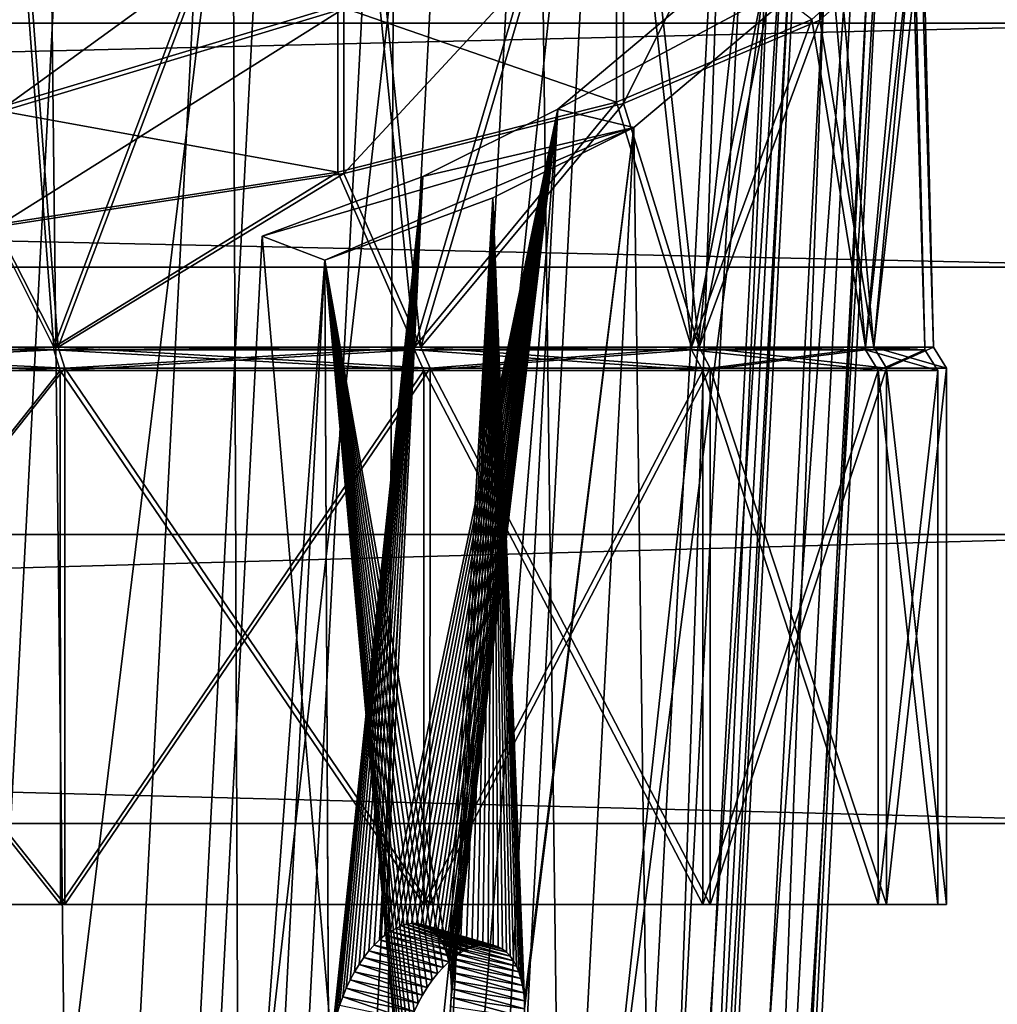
# Model space of a CAD drawing. Extents: x -1448 to 108, y -535 to 375.
# Tile 92 of 147: x -118 to -62, y 117 to 173. Entities that reach past the tile are written whole.
import ezdxf

# ---------------------------------------------------------------- set-up
doc = ezdxf.new("R2010")
doc.units = 0
doc.header["$LTSCALE"] = 33.374815
for name, color, linetype in [('121', 7, 'CONTINUOUS'), ('123', 7, 'CONTINUOUS'), ('169', 7, 'CONTINUOUS'), ('170', 7, 'CONTINUOUS'), ('175', 7, 'CONTINUOUS'), ('178', 7, 'CONTINUOUS'), ('179', 7, 'CONTINUOUS'), ('180', 7, 'CONTINUOUS'), ('181', 7, 'CONTINUOUS'), ('182', 7, 'CONTINUOUS'), ('306', 7, 'CONTINUOUS'), ('307', 7, 'CONTINUOUS'), ('310', 7, 'CONTINUOUS'), ('311', 7, 'CONTINUOUS'), ('313', 7, 'CONTINUOUS'), ('314', 7, 'CONTINUOUS')]:
    doc.layers.add(name, color=color, linetype=linetype)

msp = doc.modelspace()

# ---------------------------------------------------------------- linework, layer by layer
at = {"layer": '121', "color": 7, "linetype": 'CONTINUOUS'}
for points in [[(-1269.977, 127.156, -185.624), (-1269.977, 159.099, -159.099), (-49.977, 127.156, -185.624), (-1269.977, 127.156, -185.624)], [(-49.977, 127.156, -185.624), (-1269.977, 159.099, -159.099), (-49.977, 159.099, -159.099), (-49.977, 127.156, -185.624)], [(-1269.977, 90.882, -205.829), (-1269.977, 127.156, -185.624), (-49.977, 90.882, -205.829), (-1269.977, 90.882, -205.829)], [(-49.977, 90.882, -205.829), (-1269.977, 127.156, -185.624), (-49.977, 127.156, -185.624), (-49.977, 90.882, -205.829)]]:
    msp.add_3dface(points, dxfattribs=at)
at = {"layer": '123', "color": 7, "linetype": 'CONTINUOUS'}
for points in [[(-1269.977, 196.565, 109.486), (-1269.977, 173.1, 143.74), (-49.977, 196.565, 109.486), (-1269.977, 196.565, 109.486)], [(-1269.977, 173.1, 143.74), (-49.977, 173.1, 143.74), (-49.977, 196.565, 109.486), (-1269.977, 173.1, 143.74)], [(-1269.977, 159.099, -159.099), (-1269.977, 185.624, -127.156), (-49.977, 159.099, -159.099), (-1269.977, 159.099, -159.099)], [(-49.977, 159.099, -159.099), (-1269.977, 185.624, -127.156), (-49.977, 185.624, -127.156), (-49.977, 159.099, -159.099)], [(-1269.977, 173.1, 143.74), (-1269.977, 143.74, 173.1), (-49.977, 173.1, 143.74), (-1269.977, 173.1, 143.74)], [(-1269.977, 143.74, 173.1), (-49.977, 143.74, 173.1), (-49.977, 173.1, 143.74), (-1269.977, 143.74, 173.1)], [(-1269.977, 143.74, 173.1), (-1269.977, 109.486, 196.565), (-49.977, 143.74, 173.1), (-1269.977, 143.74, 173.1)], [(-1269.977, 109.486, 196.565), (-49.977, 109.486, 196.565), (-49.977, 143.74, 173.1), (-1269.977, 109.486, 196.565)]]:
    msp.add_3dface(points, dxfattribs=at)
at = {"layer": '169', "color": 7, "linetype": 'CONTINUOUS'}
for points in [[(-66.233, 178.507, -14.819), (-72.031, 173.272, -37.753), (-66.233, 201.332, -22.809), (-66.233, 178.507, -14.819)], [(-66.233, 201.332, -22.809), (-72.031, 173.272, -37.753), (-72.031, 191.12, -44), (-66.233, 201.332, -22.809)], [(-139.989, 154.5, 97.076), (-115.75, 154.5, 87.036), (-119.295, 201.004, 83.749), (-139.989, 154.5, 97.076)], [(-119.295, 201.004, 83.749), (-115.75, 154.5, 87.036), (-99.356, 197.942, 70.331), (-119.295, 201.004, 83.749)], [(-115.75, 154.5, 87.036), (-94.936, 154.5, 71.064), (-99.356, 197.942, 70.331), (-115.75, 154.5, 87.036)], [(-99.356, 197.942, 70.331), (-94.936, 154.5, 71.064), (-83.29, 193.906, 52.65), (-99.356, 197.942, 70.331)], [(-94.936, 154.5, 71.064), (-78.964, 154.5, 50.25), (-83.29, 193.906, 52.65), (-94.936, 154.5, 71.064)], [(-83.29, 193.906, 52.65), (-78.964, 154.5, 50.25), (-72.031, 189.133, 31.736), (-83.29, 193.906, 52.65)], [(-72.031, 173.272, -37.753), (-83.29, 168.499, -58.668), (-72.031, 191.12, -44), (-72.031, 173.272, -37.753)], [(-72.031, 191.12, -44), (-83.29, 168.499, -58.668), (-83.29, 181.808, -63.327), (-72.031, 191.12, -44)], [(-78.964, 154.5, 50.25), (-68.924, 154.5, 26.011), (-72.031, 189.133, 31.736), (-78.964, 154.5, 50.25)], [(-72.031, 189.133, 31.736), (-68.924, 154.5, 26.011), (-66.233, 183.898, 8.802), (-72.031, 189.133, 31.736)], [(-68.924, 154.5, 26.011), (-65.5, 154.5), (-66.233, 183.898, 8.802), (-68.924, 154.5, 26.011)], [(-66.233, 183.898, 8.802), (-65.5, 154.5), (-66.233, 178.507, -14.819), (-66.233, 183.898, 8.802)], [(-99.356, 173.936, -79.664), (-119.295, 167.962, -92.062), (-99.356, 182.432, -85.006), (-99.356, 173.936, -79.664)], [(-99.356, 182.432, -85.006), (-119.295, 167.962, -92.062), (-119.295, 173.846, -95.763), (-99.356, 182.432, -85.006)], [(-83.29, 168.499, -58.668), (-99.356, 164.463, -76.348), (-83.29, 181.808, -63.327), (-83.29, 168.499, -58.668)], [(-83.29, 181.808, -63.327), (-99.356, 164.463, -76.348), (-99.356, 173.936, -79.664), (-83.29, 181.808, -63.327)], [(-66.233, 178.507, -14.819), (-68.924, 154.5, -26.011), (-72.031, 173.272, -37.753), (-66.233, 178.507, -14.819)], [(-65.5, 154.5), (-68.924, 154.5, -26.011), (-66.233, 178.507, -14.819), (-65.5, 154.5)], [(-99.356, 164.463, -76.348), (-119.295, 161.401, -89.766), (-99.356, 173.936, -79.664), (-99.356, 164.463, -76.348)], [(-99.356, 173.936, -79.664), (-119.295, 161.401, -89.766), (-119.295, 167.962, -92.062), (-99.356, 173.936, -79.664)], [(-72.031, 173.272, -37.753), (-78.964, 154.5, -50.25), (-83.29, 168.499, -58.668), (-72.031, 173.272, -37.753)], [(-68.924, 154.5, -26.011), (-78.964, 154.5, -50.25), (-72.031, 173.272, -37.753), (-68.924, 154.5, -26.011)], [(-83.29, 168.499, -58.668), (-94.936, 154.5, -71.064), (-99.356, 164.463, -76.348), (-83.29, 168.499, -58.668)], [(-78.964, 154.5, -50.25), (-94.936, 154.5, -71.064), (-83.29, 168.499, -58.668), (-78.964, 154.5, -50.25)], [(-99.356, 164.463, -76.348), (-115.75, 154.5, -87.036), (-119.295, 161.401, -89.766), (-99.356, 164.463, -76.348)], [(-94.936, 154.5, -71.064), (-115.75, 154.5, -87.036), (-99.356, 164.463, -76.348), (-94.936, 154.5, -71.064)], [(-115.75, 154.5, -87.036), (-139.989, 154.5, -97.076), (-119.295, 161.401, -89.766), (-115.75, 154.5, -87.036)]]:
    msp.add_3dface(points, dxfattribs=at)
at = {"layer": '170', "color": 7, "linetype": 'CONTINUOUS'}
for points in [[(-115.999, 154.5, 86.602), (-140.118, 154.5, 96.592), (-119.528, 200.906, 83.317), (-115.999, 154.5, 86.602)], [(-99.688, 197.858, 69.966), (-115.999, 154.5, 86.602), (-119.528, 200.906, 83.317), (-99.688, 197.858, 69.966)], [(-95.289, 154.5, 70.71), (-115.999, 154.5, 86.602), (-99.688, 197.858, 69.966), (-95.289, 154.5, 70.71)], [(-83.702, 193.843, 52.374), (-95.289, 154.5, 70.71), (-99.688, 197.858, 69.966), (-83.702, 193.843, 52.374)], [(-79.397, 154.5, 50), (-95.289, 154.5, 70.71), (-83.702, 193.843, 52.374), (-79.397, 154.5, 50)], [(-72.498, 189.093, 31.563), (-79.397, 154.5, 50), (-83.702, 193.843, 52.374), (-72.498, 189.093, 31.563)], [(-69.407, 154.5, 25.882), (-79.397, 154.5, 50), (-72.498, 189.093, 31.563), (-69.407, 154.5, 25.882)], [(-66.729, 183.885, 8.743), (-69.407, 154.5, 25.882), (-72.498, 189.093, 31.563), (-66.729, 183.885, 8.743)], [(-66, 154.5), (-69.407, 154.5, 25.882), (-66.729, 183.885, 8.743), (-66, 154.5)], [(-66.729, 178.52, -14.76), (-66, 154.5), (-66.729, 183.885, 8.743), (-66.729, 178.52, -14.76)], [(-99.688, 174.099, -79.327), (-83.702, 168.562, -58.391), (-83.702, 181.931, -63.071), (-99.688, 174.099, -79.327)], [(-83.702, 168.562, -58.391), (-72.498, 173.312, -37.58), (-83.702, 181.931, -63.071), (-83.702, 168.562, -58.391)], [(-72.498, 173.312, -37.58), (-69.407, 154.5, -25.882), (-66.729, 178.52, -14.76), (-72.498, 173.312, -37.58)], [(-69.407, 154.5, -25.882), (-66, 154.5), (-66.729, 178.52, -14.76), (-69.407, 154.5, -25.882)], [(-119.528, 168.154, -91.664), (-99.688, 174.099, -79.327), (-119.528, 174.123, -95.417), (-119.528, 168.154, -91.664)], [(-119.528, 168.154, -91.664), (-99.688, 164.547, -75.983), (-99.688, 174.099, -79.327), (-119.528, 168.154, -91.664)], [(-99.688, 164.547, -75.983), (-83.702, 168.562, -58.391), (-99.688, 174.099, -79.327), (-99.688, 164.547, -75.983)], [(-83.702, 168.562, -58.391), (-79.397, 154.5, -50), (-72.498, 173.312, -37.58), (-83.702, 168.562, -58.391)], [(-79.397, 154.5, -50), (-69.407, 154.5, -25.882), (-72.498, 173.312, -37.58), (-79.397, 154.5, -50)], [(-99.688, 164.547, -75.983), (-95.289, 154.5, -70.71), (-83.702, 168.562, -58.391), (-99.688, 164.547, -75.983)], [(-95.289, 154.5, -70.71), (-79.397, 154.5, -50), (-83.702, 168.562, -58.391), (-95.289, 154.5, -70.71)], [(-119.528, 161.499, -89.334), (-99.688, 164.547, -75.983), (-119.528, 168.154, -91.664), (-119.528, 161.499, -89.334)], [(-119.528, 161.499, -89.334), (-115.999, 154.5, -86.602), (-99.688, 164.547, -75.983), (-119.528, 161.499, -89.334)], [(-115.999, 154.5, -86.602), (-95.289, 154.5, -70.71), (-99.688, 164.547, -75.983), (-115.999, 154.5, -86.602)], [(-140.118, 154.5, -96.592), (-115.999, 154.5, -86.602), (-119.528, 161.499, -89.334), (-140.118, 154.5, -96.592)]]:
    msp.add_3dface(points, dxfattribs=at)
at = {"layer": '175', "color": 7, "linetype": 'CONTINUOUS'}
for points in [[(-115.624, 122.5, 87.252), (-139.795, 122.5, 97.8), (-139.924, 122.5, 97.317), (-115.624, 122.5, 87.252)], [(-139.924, 122.5, -97.317), (-139.795, 122.5, -97.8), (-115.624, 122.5, -87.252), (-139.924, 122.5, -97.317)], [(-115.374, 122.5, 87.685), (-139.795, 122.5, 97.8), (-115.624, 122.5, 87.252), (-115.374, 122.5, 87.685)], [(-139.795, 122.5, -97.8), (-115.374, 122.5, -87.685), (-115.624, 122.5, -87.252), (-139.795, 122.5, -97.8)], [(-94.76, 122.5, 71.241), (-115.374, 122.5, 87.685), (-115.624, 122.5, 87.252), (-94.76, 122.5, 71.241)], [(-115.624, 122.5, -87.252), (-115.374, 122.5, -87.685), (-94.76, 122.5, -71.241), (-115.624, 122.5, -87.252)], [(-94.406, 122.5, 71.595), (-115.374, 122.5, 87.685), (-94.76, 122.5, 71.241), (-94.406, 122.5, 71.595)], [(-115.374, 122.5, -87.685), (-94.406, 122.5, -71.595), (-94.76, 122.5, -71.241), (-115.374, 122.5, -87.685)], [(-78.748, 122.5, 50.374), (-94.406, 122.5, 71.595), (-94.76, 122.5, 71.241), (-78.748, 122.5, 50.374)], [(-94.76, 122.5, -71.241), (-94.406, 122.5, -71.595), (-78.748, 122.5, -50.374), (-94.76, 122.5, -71.241)], [(-78.315, 122.5, 50.624), (-94.406, 122.5, 71.595), (-78.748, 122.5, 50.374), (-78.315, 122.5, 50.624)], [(-94.406, 122.5, -71.595), (-78.315, 122.5, -50.624), (-78.748, 122.5, -50.374), (-94.406, 122.5, -71.595)], [(-68.683, 122.5, 26.076), (-78.315, 122.5, 50.624), (-78.748, 122.5, 50.374), (-68.683, 122.5, 26.076)], [(-78.748, 122.5, -50.374), (-78.315, 122.5, -50.624), (-68.683, 122.5, -26.076), (-78.748, 122.5, -50.374)], [(-68.2, 122.5, 26.206), (-78.315, 122.5, 50.624), (-68.683, 122.5, 26.076), (-68.2, 122.5, 26.206)], [(-78.315, 122.5, -50.624), (-68.2, 122.5, -26.206), (-68.683, 122.5, -26.076), (-78.315, 122.5, -50.624)], [(-65.25, 122.5), (-68.2, 122.5, 26.206), (-68.683, 122.5, 26.076), (-65.25, 122.5)], [(-68.683, 122.5, -26.076), (-68.2, 122.5, -26.206), (-65.25, 122.5), (-68.683, 122.5, -26.076)], [(-64.75, 122.5), (-68.2, 122.5, 26.206), (-65.25, 122.5), (-64.75, 122.5)], [(-68.2, 122.5, -26.206), (-64.75, 122.5), (-65.25, 122.5), (-68.2, 122.5, -26.206)]]:
    msp.add_3dface(points, dxfattribs=at)
at = {"layer": '178', "color": 7, "linetype": 'CONTINUOUS'}
for points in [[(-140.118, 154.5, 96.592), (-115.999, 154.5, 86.602), (-116, 154.356, 86.603), (-140.118, 154.5, 96.592)], [(-140.118, 154.356, 96.593), (-140.118, 154.5, 96.592), (-116, 154.356, 86.603), (-140.118, 154.356, 96.593)], [(-115.999, 154.5, -86.602), (-140.118, 154.5, -96.592), (-116, 154.356, -86.603), (-115.999, 154.5, -86.602)], [(-116, 154.356, -86.603), (-140.118, 154.5, -96.592), (-140.118, 154.356, -96.593), (-116, 154.356, -86.603)], [(-116, 154.356, 86.603), (-115.999, 154.5, 86.602), (-95.289, 154.356, 70.711), (-116, 154.356, 86.603)], [(-95.289, 154.356, -70.711), (-115.999, 154.5, -86.602), (-116, 154.356, -86.603), (-95.289, 154.356, -70.711)], [(-115.999, 154.5, 86.602), (-95.289, 154.5, 70.71), (-95.289, 154.356, 70.711), (-115.999, 154.5, 86.602)], [(-95.289, 154.5, -70.71), (-115.999, 154.5, -86.602), (-95.289, 154.356, -70.711), (-95.289, 154.5, -70.71)], [(-95.289, 154.5, 70.71), (-79.397, 154.5, 50), (-79.397, 154.356, 50), (-95.289, 154.5, 70.71)], [(-95.289, 154.356, 70.711), (-95.289, 154.5, 70.71), (-79.397, 154.356, 50), (-95.289, 154.356, 70.711)], [(-79.397, 154.5, -50), (-95.289, 154.5, -70.71), (-79.397, 154.356, -50), (-79.397, 154.5, -50)], [(-79.397, 154.356, -50), (-95.289, 154.5, -70.71), (-95.289, 154.356, -70.711), (-79.397, 154.356, -50)], [(-79.397, 154.5, 50), (-69.407, 154.5, 25.882), (-79.397, 154.356, 50), (-79.397, 154.5, 50)], [(-79.397, 154.356, 50), (-69.407, 154.5, 25.882), (-69.407, 154.356, 25.882), (-79.397, 154.356, 50)], [(-69.407, 154.5, -25.882), (-79.397, 154.5, -50), (-69.407, 154.356, -25.882), (-69.407, 154.5, -25.882)], [(-69.407, 154.356, -25.882), (-79.397, 154.5, -50), (-79.397, 154.356, -50), (-69.407, 154.356, -25.882)], [(-69.407, 154.5, 25.882), (-66, 154.5), (-69.407, 154.356, 25.882), (-69.407, 154.5, 25.882)], [(-66, 154.5), (-69.407, 154.5, -25.882), (-66, 154.356), (-66, 154.5)], [(-69.407, 154.356, 25.882), (-66, 154.5), (-66, 154.356), (-69.407, 154.356, 25.882)], [(-66, 154.356), (-69.407, 154.5, -25.882), (-69.407, 154.356, -25.882), (-66, 154.356)]]:
    msp.add_3dface(points, dxfattribs=at)
at = {"layer": '179', "color": 7, "linetype": 'CONTINUOUS'}
for points in [[(-140.118, 154.356, 96.593), (-116, 154.356, 86.603), (-139.924, 153.159, 97.317), (-140.118, 154.356, 96.593)], [(-116, 154.356, -86.603), (-140.118, 154.356, -96.593), (-115.625, 153.159, -87.252), (-116, 154.356, -86.603)], [(-115.625, 153.159, -87.252), (-140.118, 154.356, -96.593), (-139.924, 153.159, -97.317), (-115.625, 153.159, -87.252)], [(-139.924, 153.159, 97.317), (-116, 154.356, 86.603), (-115.625, 153.159, 87.252), (-139.924, 153.159, 97.317)], [(-116, 154.356, 86.603), (-95.289, 154.356, 70.711), (-115.625, 153.159, 87.252), (-116, 154.356, 86.603)], [(-95.289, 154.356, -70.711), (-116, 154.356, -86.603), (-94.759, 153.159, -71.241), (-95.289, 154.356, -70.711)], [(-94.759, 153.159, -71.241), (-116, 154.356, -86.603), (-115.625, 153.159, -87.252), (-94.759, 153.159, -71.241)], [(-115.625, 153.159, 87.252), (-95.289, 154.356, 70.711), (-94.759, 153.159, 71.241), (-115.625, 153.159, 87.252)], [(-95.289, 154.356, 70.711), (-79.397, 154.356, 50), (-94.759, 153.159, 71.241), (-95.289, 154.356, 70.711)], [(-79.397, 154.356, -50), (-95.289, 154.356, -70.711), (-78.748, 153.159, -50.375), (-79.397, 154.356, -50)], [(-78.748, 153.159, -50.375), (-95.289, 154.356, -70.711), (-94.759, 153.159, -71.241), (-78.748, 153.159, -50.375)], [(-94.759, 153.159, 71.241), (-79.397, 154.356, 50), (-78.748, 153.159, 50.375), (-94.759, 153.159, 71.241)], [(-79.397, 154.356, 50), (-69.407, 154.356, 25.882), (-78.748, 153.159, 50.375), (-79.397, 154.356, 50)], [(-69.407, 154.356, -25.882), (-79.397, 154.356, -50), (-68.683, 153.159, -26.076), (-69.407, 154.356, -25.882)], [(-68.683, 153.159, -26.076), (-79.397, 154.356, -50), (-78.748, 153.159, -50.375), (-68.683, 153.159, -26.076)], [(-78.748, 153.159, 50.375), (-69.407, 154.356, 25.882), (-68.683, 153.159, 26.076), (-78.748, 153.159, 50.375)], [(-69.407, 154.356, 25.882), (-66, 154.356), (-68.683, 153.159, 26.076), (-69.407, 154.356, 25.882)], [(-66, 154.356), (-69.407, 154.356, -25.882), (-65.25, 153.159), (-66, 154.356)], [(-65.25, 153.159), (-69.407, 154.356, -25.882), (-68.683, 153.159, -26.076), (-65.25, 153.159)], [(-68.683, 153.159, 26.076), (-66, 154.356), (-65.25, 153.159), (-68.683, 153.159, 26.076)]]:
    msp.add_3dface(points, dxfattribs=at)
at = {"layer": '180', "color": 7, "linetype": 'CONTINUOUS'}
for points in [[(-139.924, 122.5, -97.317), (-115.624, 122.5, -87.252), (-139.924, 153.159, -97.317), (-139.924, 122.5, -97.317)], [(-115.624, 122.5, -87.252), (-115.625, 153.159, -87.252), (-139.924, 153.159, -97.317), (-115.624, 122.5, -87.252)], [(-115.624, 122.5, 87.252), (-139.924, 122.5, 97.317), (-115.625, 153.159, 87.252), (-115.624, 122.5, 87.252)], [(-139.924, 122.5, 97.317), (-139.924, 153.159, 97.317), (-115.625, 153.159, 87.252), (-139.924, 122.5, 97.317)], [(-115.624, 122.5, -87.252), (-94.76, 122.5, -71.241), (-115.625, 153.159, -87.252), (-115.624, 122.5, -87.252)], [(-94.76, 122.5, -71.241), (-94.759, 153.159, -71.241), (-115.625, 153.159, -87.252), (-94.76, 122.5, -71.241)], [(-115.624, 122.5, 87.252), (-115.625, 153.159, 87.252), (-94.759, 153.159, 71.241), (-115.624, 122.5, 87.252)], [(-94.76, 122.5, 71.241), (-115.624, 122.5, 87.252), (-94.759, 153.159, 71.241), (-94.76, 122.5, 71.241)], [(-94.76, 122.5, -71.241), (-78.748, 122.5, -50.374), (-94.759, 153.159, -71.241), (-94.76, 122.5, -71.241)], [(-78.748, 122.5, 50.374), (-94.76, 122.5, 71.241), (-78.748, 153.159, 50.375), (-78.748, 122.5, 50.374)], [(-94.76, 122.5, 71.241), (-94.759, 153.159, 71.241), (-78.748, 153.159, 50.375), (-94.76, 122.5, 71.241)], [(-78.748, 122.5, -50.374), (-78.748, 153.159, -50.375), (-94.759, 153.159, -71.241), (-78.748, 122.5, -50.374)], [(-78.748, 122.5, -50.374), (-68.683, 122.5, -26.076), (-78.748, 153.159, -50.375), (-78.748, 122.5, -50.374)], [(-68.683, 122.5, -26.076), (-68.683, 153.159, -26.076), (-78.748, 153.159, -50.375), (-68.683, 122.5, -26.076)], [(-68.683, 122.5, 26.076), (-78.748, 122.5, 50.374), (-68.683, 153.159, 26.076), (-68.683, 122.5, 26.076)], [(-78.748, 122.5, 50.374), (-78.748, 153.159, 50.375), (-68.683, 153.159, 26.076), (-78.748, 122.5, 50.374)], [(-68.683, 122.5, -26.076), (-65.25, 122.5), (-68.683, 153.159, -26.076), (-68.683, 122.5, -26.076)], [(-65.25, 122.5), (-68.683, 122.5, 26.076), (-65.25, 153.159), (-65.25, 122.5)], [(-65.25, 122.5), (-65.25, 153.159), (-68.683, 153.159, -26.076), (-65.25, 122.5)], [(-68.683, 122.5, 26.076), (-68.683, 153.159, 26.076), (-65.25, 153.159), (-68.683, 122.5, 26.076)]]:
    msp.add_3dface(points, dxfattribs=at)
at = {"layer": '181', "color": 7, "linetype": 'CONTINUOUS'}
for points in [[(-139.795, 122.5, 97.8), (-115.374, 122.5, 87.685), (-139.795, 153.303, 97.8), (-139.795, 122.5, 97.8)], [(-139.795, 153.303, 97.8), (-115.374, 122.5, 87.685), (-115.375, 153.303, 87.685), (-139.795, 153.303, 97.8)], [(-115.374, 122.5, -87.685), (-139.795, 122.5, -97.8), (-115.375, 153.303, -87.685), (-115.374, 122.5, -87.685)], [(-115.375, 153.303, -87.685), (-139.795, 122.5, -97.8), (-139.795, 153.303, -97.8), (-115.375, 153.303, -87.685)], [(-115.374, 122.5, 87.685), (-94.406, 122.5, 71.595), (-115.375, 153.303, 87.685), (-115.374, 122.5, 87.685)], [(-115.375, 153.303, 87.685), (-94.406, 122.5, 71.595), (-94.405, 153.303, 71.595), (-115.375, 153.303, 87.685)], [(-94.405, 153.303, -71.595), (-115.374, 122.5, -87.685), (-115.375, 153.303, -87.685), (-94.405, 153.303, -71.595)], [(-94.406, 122.5, -71.595), (-115.374, 122.5, -87.685), (-94.405, 153.303, -71.595), (-94.406, 122.5, -71.595)], [(-94.406, 122.5, 71.595), (-78.315, 122.5, 50.624), (-94.405, 153.303, 71.595), (-94.406, 122.5, 71.595)], [(-78.315, 122.5, -50.624), (-94.406, 122.5, -71.595), (-78.315, 153.303, -50.625), (-78.315, 122.5, -50.624)], [(-78.315, 153.303, -50.625), (-94.406, 122.5, -71.595), (-94.405, 153.303, -71.595), (-78.315, 153.303, -50.625)], [(-94.405, 153.303, 71.595), (-78.315, 122.5, 50.624), (-78.315, 153.303, 50.625), (-94.405, 153.303, 71.595)], [(-78.315, 122.5, 50.624), (-68.2, 122.5, 26.206), (-78.315, 153.303, 50.625), (-78.315, 122.5, 50.624)], [(-78.315, 153.303, 50.625), (-68.2, 122.5, 26.206), (-68.2, 153.303, 26.205), (-78.315, 153.303, 50.625)], [(-68.2, 122.5, -26.206), (-78.315, 122.5, -50.624), (-68.2, 153.303, -26.205), (-68.2, 122.5, -26.206)], [(-68.2, 153.303, -26.205), (-78.315, 122.5, -50.624), (-78.315, 153.303, -50.625), (-68.2, 153.303, -26.205)], [(-68.2, 122.5, 26.206), (-64.75, 122.5), (-68.2, 153.303, 26.205), (-68.2, 122.5, 26.206)], [(-64.75, 122.5), (-68.2, 122.5, -26.206), (-64.75, 153.303), (-64.75, 122.5)], [(-68.2, 153.303, 26.205), (-64.75, 122.5), (-64.75, 153.303), (-68.2, 153.303, 26.205)], [(-64.75, 153.303), (-68.2, 122.5, -26.206), (-68.2, 153.303, -26.205), (-64.75, 153.303)]]:
    msp.add_3dface(points, dxfattribs=at)
at = {"layer": '182', "color": 7, "linetype": 'CONTINUOUS'}
for points in [[(-139.989, 154.5, -97.076), (-115.75, 154.5, -87.036), (-139.795, 153.303, -97.8), (-139.989, 154.5, -97.076)], [(-115.75, 154.5, 87.036), (-139.989, 154.5, 97.076), (-115.375, 153.303, 87.685), (-115.75, 154.5, 87.036)], [(-139.989, 154.5, 97.076), (-139.795, 153.303, 97.8), (-115.375, 153.303, 87.685), (-139.989, 154.5, 97.076)], [(-115.75, 154.5, -87.036), (-115.375, 153.303, -87.685), (-139.795, 153.303, -97.8), (-115.75, 154.5, -87.036)], [(-115.75, 154.5, -87.036), (-94.936, 154.5, -71.064), (-115.375, 153.303, -87.685), (-115.75, 154.5, -87.036)], [(-94.936, 154.5, 71.064), (-115.75, 154.5, 87.036), (-94.405, 153.303, 71.595), (-94.936, 154.5, 71.064)], [(-115.75, 154.5, 87.036), (-115.375, 153.303, 87.685), (-94.405, 153.303, 71.595), (-115.75, 154.5, 87.036)], [(-94.936, 154.5, -71.064), (-94.405, 153.303, -71.595), (-115.375, 153.303, -87.685), (-94.936, 154.5, -71.064)], [(-94.936, 154.5, -71.064), (-78.964, 154.5, -50.25), (-94.405, 153.303, -71.595), (-94.936, 154.5, -71.064)], [(-78.964, 154.5, 50.25), (-94.936, 154.5, 71.064), (-78.315, 153.303, 50.625), (-78.964, 154.5, 50.25)], [(-94.936, 154.5, 71.064), (-94.405, 153.303, 71.595), (-78.315, 153.303, 50.625), (-94.936, 154.5, 71.064)], [(-78.964, 154.5, -50.25), (-78.315, 153.303, -50.625), (-94.405, 153.303, -71.595), (-78.964, 154.5, -50.25)], [(-78.964, 154.5, -50.25), (-68.924, 154.5, -26.011), (-78.315, 153.303, -50.625), (-78.964, 154.5, -50.25)], [(-68.924, 154.5, 26.011), (-78.964, 154.5, 50.25), (-68.2, 153.303, 26.205), (-68.924, 154.5, 26.011)], [(-78.964, 154.5, 50.25), (-78.315, 153.303, 50.625), (-68.2, 153.303, 26.205), (-78.964, 154.5, 50.25)], [(-68.924, 154.5, -26.011), (-68.2, 153.303, -26.205), (-78.315, 153.303, -50.625), (-68.924, 154.5, -26.011)], [(-68.924, 154.5, -26.011), (-65.5, 154.5), (-68.2, 153.303, -26.205), (-68.924, 154.5, -26.011)], [(-65.5, 154.5), (-68.924, 154.5, 26.011), (-64.75, 153.303), (-65.5, 154.5)], [(-68.924, 154.5, 26.011), (-68.2, 153.303, 26.205), (-64.75, 153.303), (-68.924, 154.5, 26.011)], [(-65.5, 154.5), (-64.75, 153.303), (-68.2, 153.303, -26.205), (-65.5, 154.5)]]:
    msp.add_3dface(points, dxfattribs=at)
at = {"layer": '306', "linetype": 'CONTINUOUS'}
for points in [[(-128.527, 222.536, -343.812), (-125.433, 50.943, -399.942), (-116.62, 219.213, -336.635), (-128.527, 222.536, -343.812)], [(-125.433, 50.943, -399.942), (-114.649, 47.151, -391.362), (-116.62, 219.213, -336.635), (-125.433, 50.943, -399.942)], [(-116.62, 219.213, -336.635), (-114.649, 47.151, -391.362), (-105.836, 215.42, -328.056), (-116.62, 219.213, -336.635)], [(-114.649, 47.151, -391.362), (-105.168, 42.952, -381.522), (-105.836, 215.42, -328.056), (-114.649, 47.151, -391.362)], [(-105.836, 215.42, -328.056), (-105.168, 42.952, -381.522), (-96.355, 211.221, -318.215), (-105.836, 215.42, -328.056)], [(-105.168, 42.952, -381.522), (-97.153, 38.419, -370.59), (-96.355, 211.221, -318.215), (-105.168, 42.952, -381.522)], [(-96.355, 211.221, -318.215), (-97.153, 38.419, -370.59), (-88.34, 206.689, -307.284), (-96.355, 211.221, -318.215)], [(-97.153, 38.419, -370.59), (-86.043, 28.681, -346.253), (-88.34, 206.689, -307.284), (-97.153, 38.419, -370.59)], [(-88.34, 206.689, -307.284), (-86.043, 28.681, -346.253), (-77.23, 196.951, -282.946), (-88.34, 206.689, -307.284)], [(-86.043, 28.681, -346.253), (-83.116, 23.624, -333.218), (-77.23, 196.951, -282.946), (-86.043, 28.681, -346.253)], [(-77.23, 196.951, -282.946), (-83.116, 23.624, -333.218), (-74.303, 191.893, -269.911), (-77.23, 196.951, -282.946)], [(-83.116, 23.624, -333.218), (-82.023, 18.556, -319.9), (-74.303, 191.893, -269.911), (-83.116, 23.624, -333.218)], [(-74.303, 191.893, -269.911), (-82.023, 18.556, -319.9), (-73.21, 186.825, -256.593), (-74.303, 191.893, -269.911)], [(-82.023, 18.556, -319.9), (-82.785, 13.567, -306.532), (-73.21, 186.825, -256.593), (-82.023, 18.556, -319.9)], [(-73.21, 186.825, -256.593), (-82.785, 13.567, -306.532), (-73.972, 181.836, -243.225), (-73.21, 186.825, -256.593)], [(-82.785, 13.567, -306.532), (-85.386, 8.74, -293.34), (-73.972, 181.836, -243.225), (-82.785, 13.567, -306.532)], [(-73.972, 181.836, -243.225), (-85.386, 8.74, -293.34), (-76.573, 177.009, -230.034), (-73.972, 181.836, -243.225)], [(-85.386, 8.74, -293.34), (-95.884, -0.096, -268.394), (-76.573, 177.009, -230.034), (-85.386, 8.74, -293.34)], [(-76.573, 177.009, -230.034), (-95.884, -0.096, -268.394), (-87.071, 168.174, -205.087), (-76.573, 177.009, -230.034)], [(-94.809, 164.299, -193.712), (-87.071, 168.174, -205.087), (-96.996, 120.733, -210.242), (-94.809, 164.299, -193.712)], [(-96.996, 120.733, -210.242), (-87.071, 168.174, -205.087), (-96.685, 120.954, -210.605), (-96.996, 120.733, -210.242)], [(-87.071, 168.174, -205.087), (-95.884, -0.096, -268.394), (-96.902, 46.542, -244.482), (-87.071, 168.174, -205.087)], [(-96.863, 47.055, -244.311), (-87.071, 168.174, -205.087), (-96.902, 46.542, -244.482), (-96.863, 47.055, -244.311)], [(-87.071, 168.174, -205.087), (-96.863, 47.055, -244.311), (-93.191, 117.167, -217.933), (-87.071, 168.174, -205.087)], [(-96.685, 120.954, -210.605), (-87.071, 168.174, -205.087), (-96.375, 121.134, -210.99), (-96.685, 120.954, -210.605)], [(-96.375, 121.134, -210.99), (-87.071, 168.174, -205.087), (-96.068, 121.27, -211.394), (-96.375, 121.134, -210.99)], [(-96.068, 121.27, -211.394), (-87.071, 168.174, -205.087), (-95.766, 121.361, -211.815), (-96.068, 121.27, -211.394)], [(-95.766, 121.361, -211.815), (-87.071, 168.174, -205.087), (-95.472, 121.408, -212.25), (-95.766, 121.361, -211.815)], [(-95.472, 121.408, -212.25), (-87.071, 168.174, -205.087), (-95.188, 121.41, -212.695), (-95.472, 121.408, -212.25)], [(-95.188, 121.41, -212.695), (-87.071, 168.174, -205.087), (-94.916, 121.366, -213.144), (-95.188, 121.41, -212.695)], [(-94.916, 121.366, -213.144), (-87.071, 168.174, -205.087), (-94.659, 121.276, -213.597), (-94.916, 121.366, -213.144)], [(-94.659, 121.276, -213.597), (-87.071, 168.174, -205.087), (-94.416, 121.141, -214.051), (-94.659, 121.276, -213.597)], [(-94.416, 121.141, -214.051), (-87.071, 168.174, -205.087), (-94.192, 120.962, -214.499), (-94.416, 121.141, -214.051)], [(-94.192, 120.962, -214.499), (-87.071, 168.174, -205.087), (-93.987, 120.74, -214.938), (-94.192, 120.962, -214.499)], [(-93.987, 120.74, -214.938), (-87.071, 168.174, -205.087), (-93.802, 120.477, -215.365), (-93.987, 120.74, -214.938)], [(-93.802, 120.477, -215.365), (-87.071, 168.174, -205.087), (-93.64, 120.173, -215.776), (-93.802, 120.477, -215.365)], [(-93.64, 120.173, -215.776), (-87.071, 168.174, -205.087), (-93.5, 119.832, -216.17), (-93.64, 120.173, -215.776)], [(-93.5, 119.832, -216.17), (-87.071, 168.174, -205.087), (-93.384, 119.456, -216.539), (-93.5, 119.832, -216.17)], [(-93.384, 119.456, -216.539), (-87.071, 168.174, -205.087), (-93.294, 119.049, -216.881), (-93.384, 119.456, -216.539)], [(-93.294, 119.049, -216.881), (-87.071, 168.174, -205.087), (-93.229, 118.613, -217.194), (-93.294, 119.049, -216.881)], [(-93.229, 118.613, -217.194), (-87.071, 168.174, -205.087), (-93.19, 118.149, -217.476), (-93.229, 118.613, -217.194)], [(-93.177, 117.667, -217.723), (-87.071, 168.174, -205.087), (-93.191, 117.167, -217.933), (-93.177, 117.667, -217.723)], [(-93.19, 118.149, -217.476), (-87.071, 168.174, -205.087), (-93.177, 117.667, -217.723), (-93.19, 118.149, -217.476)], [(-104.039, 160.883, -183.345), (-94.809, 164.299, -193.712), (-100.054, 114.619, -208.664), (-104.039, 160.883, -183.345)], [(-100.054, 114.619, -208.664), (-94.809, 164.299, -193.712), (-99.982, 115.139, -208.529), (-100.054, 114.619, -208.664)], [(-99.982, 115.139, -208.529), (-94.809, 164.299, -193.712), (-99.881, 115.665, -208.431), (-99.982, 115.139, -208.529)], [(-99.881, 115.665, -208.431), (-94.809, 164.299, -193.712), (-99.752, 116.187, -208.373), (-99.881, 115.665, -208.431)], [(-99.752, 116.187, -208.373), (-94.809, 164.299, -193.712), (-99.597, 116.703, -208.355), (-99.752, 116.187, -208.373)], [(-99.597, 116.703, -208.355), (-94.809, 164.299, -193.712), (-99.415, 117.21, -208.377), (-99.597, 116.703, -208.355)], [(-99.415, 117.21, -208.377), (-94.809, 164.299, -193.712), (-99.21, 117.705, -208.439), (-99.415, 117.21, -208.377)], [(-99.21, 117.705, -208.439), (-94.809, 164.299, -193.712), (-98.983, 118.181, -208.54), (-99.21, 117.705, -208.439)], [(-98.983, 118.181, -208.54), (-94.809, 164.299, -193.712), (-98.738, 118.635, -208.679), (-98.983, 118.181, -208.54)], [(-98.738, 118.635, -208.679), (-94.809, 164.299, -193.712), (-98.476, 119.063, -208.856), (-98.738, 118.635, -208.679)], [(-98.476, 119.063, -208.856), (-94.809, 164.299, -193.712), (-98.199, 119.465, -209.069), (-98.476, 119.063, -208.856)], [(-98.199, 119.465, -209.069), (-94.809, 164.299, -193.712), (-97.909, 119.836, -209.316), (-98.199, 119.465, -209.069)], [(-97.909, 119.836, -209.316), (-94.809, 164.299, -193.712), (-97.611, 120.172, -209.595), (-97.909, 119.836, -209.316)], [(-97.611, 120.172, -209.595), (-94.809, 164.299, -193.712), (-97.306, 120.471, -209.904), (-97.611, 120.172, -209.595)], [(-97.306, 120.471, -209.904), (-94.809, 164.299, -193.712), (-96.996, 120.733, -210.242), (-97.306, 120.471, -209.904)], [(-112.851, -7.387, -246.652), (-104.039, 160.883, -183.345), (-100.054, 114.619, -208.664), (-112.851, -7.387, -246.652)], [(-96.863, 47.055, -244.311), (-96.849, 47.554, -244.101), (-93.191, 117.167, -217.933), (-96.863, 47.055, -244.311)], [(-93.191, 117.167, -217.933), (-96.849, 47.554, -244.101), (-93.23, 116.654, -218.104), (-93.191, 117.167, -217.933)]]:
    msp.add_3dface(points, dxfattribs=at)
at = {"layer": '307', "linetype": 'CONTINUOUS'}
for points in [[(-104.039, 160.883, -183.345), (-112.851, -7.387, -246.652), (-100.446, 159.495, -180.156), (-104.039, 160.883, -183.345)], [(-100.446, 159.495, -180.156), (-112.851, -7.387, -246.652), (-109.259, -8.775, -243.463), (-100.446, 159.495, -180.156)]]:
    msp.add_3dface(points, dxfattribs=at)
at = {"layer": '310', "linetype": 'CONTINUOUS'}
for points in [[(-76.573, 177.009, -230.034), (-87.071, 168.174, -205.087), (-71.733, 176.353, -228.964), (-76.573, 177.009, -230.034)], [(-71.733, 176.353, -228.964), (-87.071, 168.174, -205.087), (-82.708, 167.116, -202.884), (-71.733, 176.353, -228.964)], [(-87.071, 168.174, -205.087), (-94.809, 164.299, -193.712), (-82.708, 167.116, -202.884), (-87.071, 168.174, -205.087)], [(-94.809, 164.299, -193.712), (-104.039, 160.883, -183.345), (-82.708, 167.116, -202.884), (-94.809, 164.299, -193.712)], [(-104.039, 160.883, -183.345), (-100.446, 159.495, -180.156), (-82.708, 167.116, -202.884), (-104.039, 160.883, -183.345)], [(-82.708, 167.116, -202.884), (-100.446, 159.495, -180.156), (-90.798, 163.067, -190.993), (-82.708, 167.116, -202.884)]]:
    msp.add_3dface(points, dxfattribs=at)
at = {"layer": '311', "linetype": 'CONTINUOUS'}
for points in [[(-134.857, 55.681, -411.223), (-126.044, 223.95, -347.916), (-113.6, 220.476, -340.414), (-134.857, 55.681, -411.223)], [(-122.412, 52.207, -403.721), (-134.857, 55.681, -411.223), (-113.6, 220.476, -340.414), (-122.412, 52.207, -403.721)], [(-122.412, 52.207, -403.721), (-113.6, 220.476, -340.414), (-102.324, 216.511, -331.443), (-122.412, 52.207, -403.721)], [(-111.137, 48.241, -394.75), (-122.412, 52.207, -403.721), (-102.324, 216.511, -331.443), (-111.137, 48.241, -394.75)], [(-111.137, 48.241, -394.75), (-102.324, 216.511, -331.443), (-92.415, 212.122, -321.158), (-111.137, 48.241, -394.75)], [(-101.228, 43.853, -384.465), (-111.137, 48.241, -394.75), (-92.415, 212.122, -321.158), (-101.228, 43.853, -384.465)], [(-101.228, 43.853, -384.465), (-92.415, 212.122, -321.158), (-84.035, 207.384, -309.73), (-101.228, 43.853, -384.465)], [(-92.848, 39.114, -373.037), (-101.228, 43.853, -384.465), (-84.035, 207.384, -309.73), (-92.848, 39.114, -373.037)], [(-92.848, 39.114, -373.037), (-84.035, 207.384, -309.73), (-72.42, 197.203, -284.288), (-92.848, 39.114, -373.037)], [(-81.233, 28.934, -347.594), (-92.848, 39.114, -373.037), (-72.42, 197.203, -284.288), (-81.233, 28.934, -347.594)], [(-81.233, 28.934, -347.594), (-72.42, 197.203, -284.288), (-69.36, 191.915, -270.658), (-81.233, 28.934, -347.594)], [(-78.172, 23.646, -333.965), (-81.233, 28.934, -347.594), (-69.36, 191.915, -270.658), (-78.172, 23.646, -333.965)], [(-78.172, 23.646, -333.965), (-69.36, 191.915, -270.658), (-68.217, 186.617, -256.733), (-78.172, 23.646, -333.965)], [(-77.03, 18.347, -320.04), (-78.172, 23.646, -333.965), (-68.217, 186.617, -256.733), (-77.03, 18.347, -320.04)], [(-77.03, 18.347, -320.04), (-68.217, 186.617, -256.733), (-69.013, 181.4, -242.757), (-77.03, 18.347, -320.04)], [(-77.826, 13.131, -306.064), (-77.03, 18.347, -320.04), (-69.013, 181.4, -242.757), (-77.826, 13.131, -306.064)], [(-77.826, 13.131, -306.064), (-69.013, 181.4, -242.757), (-71.733, 176.353, -228.964), (-77.826, 13.131, -306.064)], [(-80.546, 8.084, -292.27), (-71.733, 176.353, -228.964), (-82.708, 167.116, -202.884), (-80.546, 8.084, -292.27)], [(-80.546, 8.084, -292.27), (-77.826, 13.131, -306.064), (-71.733, 176.353, -228.964), (-80.546, 8.084, -292.27)], [(-91.521, -1.153, -266.191), (-80.546, 8.084, -292.27), (-82.708, 167.116, -202.884), (-91.521, -1.153, -266.191)], [(-91.521, -1.153, -266.191), (-82.708, 167.116, -202.884), (-88.976, 116.509, -215.273), (-91.521, -1.153, -266.191)], [(-82.708, 167.116, -202.884), (-90.798, 163.067, -190.993), (-88.989, 116.979, -215.031), (-82.708, 167.116, -202.884)], [(-88.976, 116.509, -215.273), (-82.708, 167.116, -202.884), (-88.989, 116.979, -215.031), (-88.976, 116.509, -215.273)], [(-90.798, 163.067, -190.993), (-100.446, 159.495, -180.156), (-93.333, 119.208, -207.144), (-90.798, 163.067, -190.993)], [(-93.002, 119.485, -207.506), (-90.798, 163.067, -190.993), (-93.333, 119.208, -207.144), (-93.002, 119.485, -207.506)], [(-92.668, 119.721, -207.895), (-90.798, 163.067, -190.993), (-93.002, 119.485, -207.506), (-92.668, 119.721, -207.895)], [(-92.335, 119.913, -208.309), (-90.798, 163.067, -190.993), (-92.668, 119.721, -207.895), (-92.335, 119.913, -208.309)], [(-92.005, 120.059, -208.743), (-90.798, 163.067, -190.993), (-92.335, 119.913, -208.309), (-92.005, 120.059, -208.743)], [(-91.682, 120.158, -209.195), (-90.798, 163.067, -190.993), (-92.005, 120.059, -208.743), (-91.682, 120.158, -209.195)], [(-91.366, 120.21, -209.66), (-90.798, 163.067, -190.993), (-91.682, 120.158, -209.195), (-91.366, 120.21, -209.66)], [(-91.063, 120.215, -210.134), (-90.798, 163.067, -190.993), (-91.366, 120.21, -209.66), (-91.063, 120.215, -210.134)], [(-90.774, 120.171, -210.611), (-90.798, 163.067, -190.993), (-91.063, 120.215, -210.134), (-90.774, 120.171, -210.611)], [(-88.989, 116.979, -215.031), (-90.798, 163.067, -190.993), (-89.028, 117.432, -214.753), (-88.989, 116.979, -215.031)], [(-89.028, 117.432, -214.753), (-90.798, 163.067, -190.993), (-89.093, 117.859, -214.444), (-89.028, 117.432, -214.753)], [(-89.093, 117.859, -214.444), (-90.798, 163.067, -190.993), (-89.184, 118.258, -214.104), (-89.093, 117.859, -214.444)], [(-89.184, 118.258, -214.104), (-90.798, 163.067, -190.993), (-89.301, 118.629, -213.735), (-89.184, 118.258, -214.104)], [(-89.301, 118.629, -213.735), (-90.798, 163.067, -190.993), (-89.443, 118.969, -213.339), (-89.301, 118.629, -213.735)], [(-89.443, 118.969, -213.339), (-90.798, 163.067, -190.993), (-89.609, 119.272, -212.92), (-89.443, 118.969, -213.339)], [(-89.609, 119.272, -212.92), (-90.798, 163.067, -190.993), (-89.799, 119.537, -212.483), (-89.609, 119.272, -212.92)], [(-89.799, 119.537, -212.483), (-90.798, 163.067, -190.993), (-90.012, 119.761, -212.03), (-89.799, 119.537, -212.483)], [(-90.012, 119.761, -212.03), (-90.798, 163.067, -190.993), (-90.247, 119.942, -211.565), (-90.012, 119.761, -212.03)], [(-90.247, 119.942, -211.565), (-90.798, 163.067, -190.993), (-90.502, 120.08, -211.089), (-90.247, 119.942, -211.565)], [(-90.502, 120.08, -211.089), (-90.798, 163.067, -190.993), (-90.774, 120.171, -210.611), (-90.502, 120.08, -211.089)], [(-100.446, 159.495, -180.156), (-109.259, -8.775, -243.463), (-99.89, 42.225, -232.548), (-100.446, 159.495, -180.156)], [(-100.446, 159.495, -180.156), (-96.208, 112.824, -205.967), (-96.167, 113.322, -205.8), (-100.446, 159.495, -180.156)], [(-96.208, 112.824, -205.967), (-100.446, 159.495, -180.156), (-99.88, 42.711, -232.345), (-96.208, 112.824, -205.967)], [(-93.333, 119.208, -207.144), (-100.446, 159.495, -180.156), (-93.657, 118.893, -206.814), (-93.333, 119.208, -207.144)], [(-93.657, 118.893, -206.814), (-100.446, 159.495, -180.156), (-93.972, 118.542, -206.518), (-93.657, 118.893, -206.814)], [(-93.972, 118.542, -206.518), (-100.446, 159.495, -180.156), (-94.277, 118.156, -206.256), (-93.972, 118.542, -206.518)], [(-94.277, 118.156, -206.256), (-100.446, 159.495, -180.156), (-94.566, 117.743, -206.032), (-94.277, 118.156, -206.256)], [(-94.566, 117.743, -206.032), (-100.446, 159.495, -180.156), (-94.838, 117.304, -205.847), (-94.566, 117.743, -206.032)], [(-94.838, 117.304, -205.847), (-100.446, 159.495, -180.156), (-95.09, 116.843, -205.701), (-94.838, 117.304, -205.847)], [(-95.09, 116.843, -205.701), (-100.446, 159.495, -180.156), (-95.321, 116.364, -205.596), (-95.09, 116.843, -205.701)], [(-95.321, 116.364, -205.596), (-100.446, 159.495, -180.156), (-95.529, 115.869, -205.53), (-95.321, 116.364, -205.596)], [(-95.529, 115.869, -205.53), (-100.446, 159.495, -180.156), (-95.712, 115.365, -205.505), (-95.529, 115.869, -205.53)], [(-95.712, 115.365, -205.505), (-100.446, 159.495, -180.156), (-95.867, 114.856, -205.52), (-95.712, 115.365, -205.505)], [(-95.867, 114.856, -205.52), (-100.446, 159.495, -180.156), (-95.996, 114.344, -205.575), (-95.867, 114.856, -205.52)], [(-95.996, 114.344, -205.575), (-100.446, 159.495, -180.156), (-96.096, 113.829, -205.669), (-95.996, 114.344, -205.575)], [(-96.096, 113.829, -205.669), (-100.446, 159.495, -180.156), (-96.167, 113.322, -205.8), (-96.096, 113.829, -205.669)], [(-99.88, 42.711, -232.345), (-100.446, 159.495, -180.156), (-99.89, 42.225, -232.548), (-99.88, 42.711, -232.345)]]:
    msp.add_3dface(points, dxfattribs=at)
at = {"layer": '313', "linetype": 'CONTINUOUS'}
for points in [[(-96.685, 120.954, -210.605), (-96.375, 121.134, -210.99), (-92.335, 119.913, -208.309), (-96.685, 120.954, -210.605)], [(-96.375, 121.134, -210.99), (-96.068, 121.27, -211.394), (-92.335, 119.913, -208.309), (-96.375, 121.134, -210.99)], [(-96.068, 121.27, -211.394), (-95.766, 121.361, -211.815), (-92.005, 120.059, -208.743), (-96.068, 121.27, -211.394)], [(-96.068, 121.27, -211.394), (-92.005, 120.059, -208.743), (-92.335, 119.913, -208.309), (-96.068, 121.27, -211.394)], [(-95.766, 121.361, -211.815), (-95.472, 121.408, -212.25), (-91.682, 120.158, -209.195), (-95.766, 121.361, -211.815)], [(-95.766, 121.361, -211.815), (-91.682, 120.158, -209.195), (-92.005, 120.059, -208.743), (-95.766, 121.361, -211.815)], [(-95.472, 121.408, -212.25), (-95.188, 121.41, -212.695), (-91.366, 120.21, -209.66), (-95.472, 121.408, -212.25)], [(-95.472, 121.408, -212.25), (-91.366, 120.21, -209.66), (-91.682, 120.158, -209.195), (-95.472, 121.408, -212.25)], [(-95.188, 121.41, -212.695), (-94.916, 121.366, -213.144), (-91.063, 120.215, -210.134), (-95.188, 121.41, -212.695)], [(-95.188, 121.41, -212.695), (-91.063, 120.215, -210.134), (-91.366, 120.21, -209.66), (-95.188, 121.41, -212.695)], [(-94.916, 121.366, -213.144), (-94.659, 121.276, -213.597), (-90.774, 120.171, -210.611), (-94.916, 121.366, -213.144)], [(-94.916, 121.366, -213.144), (-90.774, 120.171, -210.611), (-91.063, 120.215, -210.134), (-94.916, 121.366, -213.144)], [(-94.659, 121.276, -213.597), (-94.416, 121.141, -214.051), (-90.502, 120.08, -211.089), (-94.659, 121.276, -213.597)], [(-94.659, 121.276, -213.597), (-90.502, 120.08, -211.089), (-90.774, 120.171, -210.611), (-94.659, 121.276, -213.597)], [(-94.416, 121.141, -214.051), (-94.192, 120.962, -214.499), (-90.247, 119.942, -211.565), (-94.416, 121.141, -214.051)], [(-94.416, 121.141, -214.051), (-90.247, 119.942, -211.565), (-90.502, 120.08, -211.089), (-94.416, 121.141, -214.051)], [(-97.611, 120.172, -209.595), (-97.306, 120.471, -209.904), (-93.333, 119.208, -207.144), (-97.611, 120.172, -209.595)], [(-97.306, 120.471, -209.904), (-96.996, 120.733, -210.242), (-93.002, 119.485, -207.506), (-97.306, 120.471, -209.904)], [(-97.306, 120.471, -209.904), (-93.002, 119.485, -207.506), (-93.333, 119.208, -207.144), (-97.306, 120.471, -209.904)], [(-96.996, 120.733, -210.242), (-96.685, 120.954, -210.605), (-92.668, 119.721, -207.895), (-96.996, 120.733, -210.242)], [(-96.996, 120.733, -210.242), (-92.668, 119.721, -207.895), (-93.002, 119.485, -207.506), (-96.996, 120.733, -210.242)], [(-96.685, 120.954, -210.605), (-92.335, 119.913, -208.309), (-92.668, 119.721, -207.895), (-96.685, 120.954, -210.605)], [(-94.192, 120.962, -214.499), (-93.987, 120.74, -214.938), (-90.012, 119.761, -212.03), (-94.192, 120.962, -214.499)], [(-94.192, 120.962, -214.499), (-90.012, 119.761, -212.03), (-90.247, 119.942, -211.565), (-94.192, 120.962, -214.499)], [(-93.987, 120.74, -214.938), (-93.802, 120.477, -215.365), (-89.799, 119.537, -212.483), (-93.987, 120.74, -214.938)], [(-93.987, 120.74, -214.938), (-89.799, 119.537, -212.483), (-90.012, 119.761, -212.03), (-93.987, 120.74, -214.938)], [(-93.802, 120.477, -215.365), (-93.64, 120.173, -215.776), (-89.609, 119.272, -212.92), (-93.802, 120.477, -215.365)], [(-93.802, 120.477, -215.365), (-89.609, 119.272, -212.92), (-89.799, 119.537, -212.483), (-93.802, 120.477, -215.365)], [(-97.909, 119.836, -209.316), (-97.611, 120.172, -209.595), (-93.657, 118.893, -206.814), (-97.909, 119.836, -209.316)], [(-97.611, 120.172, -209.595), (-93.333, 119.208, -207.144), (-93.657, 118.893, -206.814), (-97.611, 120.172, -209.595)], [(-93.64, 120.173, -215.776), (-93.5, 119.832, -216.17), (-89.443, 118.969, -213.339), (-93.64, 120.173, -215.776)], [(-93.64, 120.173, -215.776), (-89.443, 118.969, -213.339), (-89.609, 119.272, -212.92), (-93.64, 120.173, -215.776)], [(-98.476, 119.063, -208.856), (-98.199, 119.465, -209.069), (-94.277, 118.156, -206.256), (-98.476, 119.063, -208.856)], [(-98.199, 119.465, -209.069), (-97.909, 119.836, -209.316), (-93.972, 118.542, -206.518), (-98.199, 119.465, -209.069)], [(-98.199, 119.465, -209.069), (-93.972, 118.542, -206.518), (-94.277, 118.156, -206.256), (-98.199, 119.465, -209.069)], [(-97.909, 119.836, -209.316), (-93.657, 118.893, -206.814), (-93.972, 118.542, -206.518), (-97.909, 119.836, -209.316)], [(-93.5, 119.832, -216.17), (-93.384, 119.456, -216.539), (-89.301, 118.629, -213.735), (-93.5, 119.832, -216.17)], [(-93.5, 119.832, -216.17), (-89.301, 118.629, -213.735), (-89.443, 118.969, -213.339), (-93.5, 119.832, -216.17)], [(-93.384, 119.456, -216.539), (-93.294, 119.049, -216.881), (-89.184, 118.258, -214.104), (-93.384, 119.456, -216.539)], [(-93.384, 119.456, -216.539), (-89.184, 118.258, -214.104), (-89.301, 118.629, -213.735), (-93.384, 119.456, -216.539)], [(-98.738, 118.635, -208.679), (-98.476, 119.063, -208.856), (-94.566, 117.743, -206.032), (-98.738, 118.635, -208.679)], [(-98.476, 119.063, -208.856), (-94.277, 118.156, -206.256), (-94.566, 117.743, -206.032), (-98.476, 119.063, -208.856)], [(-93.294, 119.049, -216.881), (-93.229, 118.613, -217.194), (-89.093, 117.859, -214.444), (-93.294, 119.049, -216.881)], [(-93.294, 119.049, -216.881), (-89.093, 117.859, -214.444), (-89.184, 118.258, -214.104), (-93.294, 119.049, -216.881)], [(-99.21, 117.705, -208.439), (-98.983, 118.181, -208.54), (-95.09, 116.843, -205.701), (-99.21, 117.705, -208.439)], [(-98.983, 118.181, -208.54), (-98.738, 118.635, -208.679), (-94.838, 117.304, -205.847), (-98.983, 118.181, -208.54)], [(-98.983, 118.181, -208.54), (-94.838, 117.304, -205.847), (-95.09, 116.843, -205.701), (-98.983, 118.181, -208.54)], [(-98.738, 118.635, -208.679), (-94.566, 117.743, -206.032), (-94.838, 117.304, -205.847), (-98.738, 118.635, -208.679)], [(-93.229, 118.613, -217.194), (-93.19, 118.149, -217.476), (-89.028, 117.432, -214.753), (-93.229, 118.613, -217.194)], [(-93.229, 118.613, -217.194), (-89.028, 117.432, -214.753), (-89.093, 117.859, -214.444), (-93.229, 118.613, -217.194)], [(-93.19, 118.149, -217.476), (-93.177, 117.667, -217.723), (-88.989, 116.979, -215.031), (-93.19, 118.149, -217.476)], [(-93.19, 118.149, -217.476), (-88.989, 116.979, -215.031), (-89.028, 117.432, -214.753), (-93.19, 118.149, -217.476)], [(-99.415, 117.21, -208.377), (-99.21, 117.705, -208.439), (-95.321, 116.364, -205.596), (-99.415, 117.21, -208.377)], [(-99.21, 117.705, -208.439), (-95.09, 116.843, -205.701), (-95.321, 116.364, -205.596), (-99.21, 117.705, -208.439)], [(-93.177, 117.667, -217.723), (-93.191, 117.167, -217.933), (-88.976, 116.509, -215.273), (-93.177, 117.667, -217.723)], [(-93.177, 117.667, -217.723), (-88.976, 116.509, -215.273), (-88.989, 116.979, -215.031), (-93.177, 117.667, -217.723)], [(-99.597, 116.703, -208.355), (-99.415, 117.21, -208.377), (-95.529, 115.869, -205.53), (-99.597, 116.703, -208.355)], [(-99.415, 117.21, -208.377), (-95.321, 116.364, -205.596), (-95.529, 115.869, -205.53), (-99.415, 117.21, -208.377)], [(-93.191, 117.167, -217.933), (-88.988, 116.023, -215.477), (-88.976, 116.509, -215.273), (-93.191, 117.167, -217.933)]]:
    msp.add_3dface(points, dxfattribs=at)
at = {"layer": '314', "linetype": 'CONTINUOUS'}
msp.add_3dface([(-93.191, 117.167, -217.933), (-93.23, 116.654, -218.104), (-88.988, 116.023, -215.477), (-93.191, 117.167, -217.933)], dxfattribs=at)

doc.saveas('drawing.dxf')
